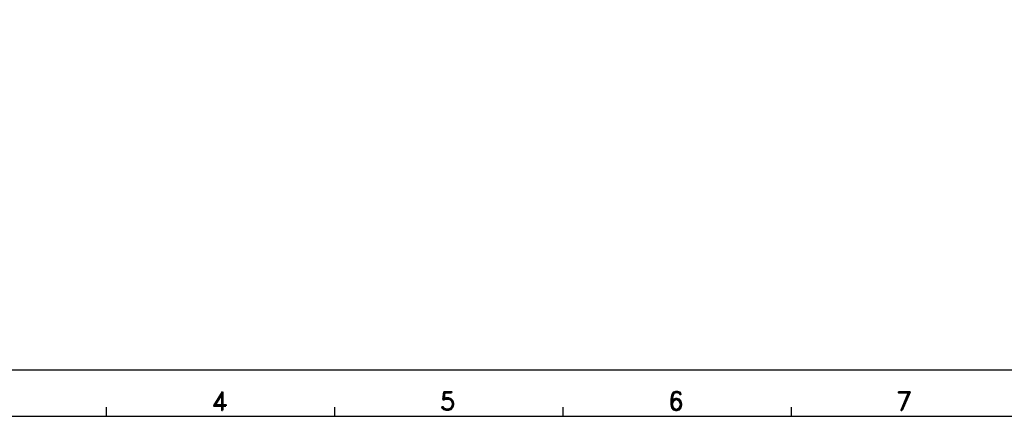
# Model space of a CAD drawing. Header units: inches. Extents: x 2700 to 4592, y -840 to -133.
# Tile 27 of 50: x 3118 to 3436, y -261 to -133. Entities that reach past the tile are written whole.
import ezdxf
from ezdxf.enums import TextEntityAlignment as Align

# ---------------------------------------------------------------- set-up
doc = ezdxf.new("R2010")
doc.units = ezdxf.units.IN
doc.header["$LTSCALE"] = 1.21
doc.header["$MEASUREMENT"] = 0
doc.layers.get('0').update_dxf_attribs({"linetype": 'CONTINUOUS'})
doc.layers.add('DIM', color=2, linetype='CONTINUOUS')
doc.layers.add('PAPER', color=7, linetype='CONTINUOUS')
doc.styles.add('ARIAL', font='arial.ttf')
doc.styles.add('ROMAND', font='romand')
doc.styles.add('ROMANS', font='romans')

# ---------------------------------------------------------------- blocks, each defined once
blk = doc.blocks.new('A1')
at = {"layer": 'PAPER', "color": 4}
blk.add_line((0, 594), (841, 594), dxfattribs=at)
at = {"layer": 'PAPER', "color": 3}
blk.add_line((15, 579), (826, 579), dxfattribs=at)
at = {"layer": 'PAPER', "color": 2}
for p, q in [((236.18, 579), (236.18, 582)), ((309.9, 579), (309.9, 582)), ((383.63, 579), (383.63, 582)), ((457.36, 579), (457.36, 582))]:
    blk.add_line(p, q, dxfattribs=at)
at = {"style": 'ARIAL'}
for tag, p, height in [('TITLE', (754.05, 50.95), 8), ('V', (597.3, 37.23), 2.5), ('XXXXXXXXXX', (740.68, 27.01), 6), ('00', (812.75, 22.3), 6), ('mm', (606.88, 17.02), 3), ('ADP-XX', (640.78, 17), 3), ('2________2', (733.31, 17.17), 3), ("XX/XX'XX", (787.08, 17.17), 3), ('--', (579.59, 17.41), 3)]:
    blk.add_attdef(tag, p, '', height=height, dxfattribs=at)
at = {"layer": 'PAPER', "color": 1, "style": 'ROMAND'}
for s, p in [('4', (272.62, 583.96)), ('5', (346.34, 583.96)), ('6', (420.07, 583.96)), ('7', (493.8, 583.96))]:
    blk.add_text(s, height=6, dxfattribs=at).set_placement(p, align=Align.MIDDLE)

msp = doc.modelspace()

# ---------------------------------------------------------------- block references
msp.add_blockref('A1', (2910.35, -840.05))

# ---------------------------------------------------------------- texts
at = {"layer": 'DIM', "char_height": 3, "style": 'ROMANS'}
for insert, attachment_point in [((3418.55, -132.89), 1), ((3185.94, -258.06), 9)]:
    msp.add_mtext('\\A1;', dxfattribs=dict(at, insert=insert, attachment_point=attachment_point))

doc.saveas('drawing.dxf')
